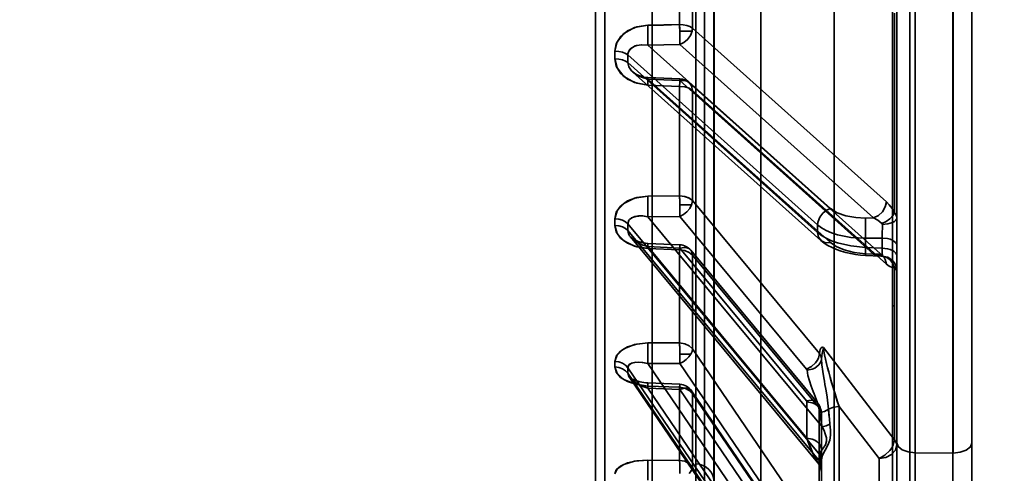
# Model space of a CAD drawing. Header units: millimetres. Extents: x 42175 to 97175, y 10092 to 468192.
# Tile 136 of 256: x 75248 to 75301, y 21489 to 21513. Entities that reach past the tile are written whole.
import ezdxf

# ---------------------------------------------------------------- set-up
doc = ezdxf.new("R2010")
doc.units = ezdxf.units.MM
doc.header["$XCLIPFRAME"] = 2
for name, color, linetype in [('AHU03-3-4284DXF_CONTINUOUS_LINE', 8, 'Continuous'), ('AHU03-3-4295DXF_CONTINUOUS_LINE', 8, 'Continuous'), ('AHU03-3-68634OBJ', 8, 'Continuous'), ('EC-MTR_250-0_7OBJ', 8, 'Continuous')]:
    doc.layers.add(name, color=color, linetype=linetype)
picture_1 = doc.add_image_def('image2.bmp', size_in_pixel=(2333, 386))

msp = doc.modelspace()

# ---------------------------------------------------------------- linework, layer by layer
at = {"layer": 'AHU03-3-4284DXF_CONTINUOUS_LINE', "color": 8, "linetype": 'Continuous', "lineweight": 35, "ltscale": 100}
msp.add_arc((75292.573, 21497.798), 2, 354.8734, 5.1266, dxfattribs=at)
at = {"layer": 'AHU03-3-4295DXF_CONTINUOUS_LINE', "color": 8, "linetype": 'Continuous', "lineweight": 35, "ltscale": 100}
for p, q in [((75287.573, 21390.846), (75287.573, 21682.846)), ((75291.458, 21390.846), (75291.458, 21682.846)), ((75294.564, 21390.846), (75294.564, 21682.846)), ((75285.073, 21515.685), (75285.073, 21466.069)), ((75284.573, 21515.185), (75284.573, 21466.569))]:
    msp.add_line(p, q, dxfattribs=at)
at = {"layer": 'AHU03-3-68634OBJ', "color": 8, "linetype": 'Continuous', "lineweight": 35, "ltscale": 100}
msp.add_line((75298.785, 21670.846), (75298.785, 21402.846), dxfattribs=at)
at = {"layer": 'EC-MTR_250-0_7OBJ', "color": 8, "linetype": 'Continuous', "lineweight": 35, "ltscale": 100}
for p, q in [((75295.485, 21603.98), (75295.485, 21477.46)), ((75281.785, 21485.996), (75281.785, 21587.696)), ((75284.111, 21489.405), (75284.111, 21584.288)), ((75278.785, 21534.694), (75278.785, 21482.876)), ((75279.272, 21534.715), (75279.272, 21482.377)), ((75285.085, 21485.524), (75285.085, 21534.859)), ((75294.785, 21501.03), (75294.785, 21527.85)), ((75295.767, 21480.983), (75295.767, 21528.003)), ((75298.785, 21486.857), (75298.785, 21526.617)), ((75297.767, 21522.445), (75297.767, 21489.975)), ((75297.785, 21522.445), (75297.785, 21489.975)), ((75283.248, 21519.22), (75283.248, 21512.756)), ((75283.935, 21519.083), (75283.935, 21512.568)), ((75294.67, 21513.37), (75294.67, 21502.751)), ((75281.555, 21512.725), (75283.248, 21512.756)), ((75283.914, 21512.403), (75283.258, 21512.403)), ((75294.236, 21503.341), (75283.935, 21512.568)), ((75281.562, 21511.674), (75283.255, 21511.705)), ((75291.264, 21502.985), (75281.562, 21511.674)), ((75293.556, 21502.475), (75283.255, 21511.705)), ((75279.81, 21511.344), (75279.81, 21510.942)), ((75290.584, 21502.111), (75280.497, 21511.145)), ((75280.497, 21510.738), (75280.497, 21511.145)), ((75290.584, 21501.703), (75280.497, 21510.738)), ((75280.766, 21510.232), (75290.758, 21501.283)), ((75281.137, 21510.028), (75281.042, 21510.066)), ((75281.239, 21509.996), (75281.136, 21510.029)), ((75281.345, 21509.971), (75281.238, 21509.997)), ((75281.455, 21509.953), (75281.344, 21509.971)), ((75281.568, 21509.944), (75281.454, 21509.953)), ((75281.555, 21509.545), (75283.248, 21509.474)), ((75281.562, 21509.857), (75283.255, 21509.785)), ((75291.264, 21501.167), (75281.562, 21509.857)), ((75283.261, 21509.873), (75281.568, 21509.944)), ((75283.248, 21509.474), (75283.248, 21503.656)), ((75293.556, 21500.556), (75283.255, 21509.785)), ((75294.062, 21500.439), (75283.761, 21509.669)), ((75294.236, 21500.027), (75283.935, 21509.26)), ((75283.935, 21509.26), (75283.935, 21503.397)), ((75281.555, 21503.639), (75283.248, 21503.656)), ((75283.248, 21503.656), (75281.555, 21503.639)), ((75290.678, 21495.267), (75283.935, 21503.397)), ((75283.888, 21503.17), (75283.26, 21503.17)), ((75290.695, 21489.871), (75280.497, 21502.163)), ((75281.562, 21502.544), (75283.255, 21502.562)), ((75290.829, 21491.373), (75281.562, 21502.544)), ((75289.998, 21494.431), (75283.255, 21502.562)), ((75293.556, 21502.475), (75293.134, 21502.47)), ((75290.693, 21489.517), (75280.497, 21501.806)), ((75290.584, 21502.111), (75290.584, 21501.703)), ((75280.639, 21501.471), (75290.603, 21489.461)), ((75281.568, 21501.123), (75281.437, 21501.133)), ((75283.261, 21501.051), (75281.568, 21501.123)), ((75294.013, 21501.407), (75293.134, 21501.395)), ((75293.134, 21501.395), (75293.134, 21500.91)), ((75294.013, 21501.407), (75294.013, 21500.869)), ((75283.248, 21500.78), (75281.555, 21500.851)), ((75281.562, 21500.951), (75283.255, 21500.879)), ((75290.013, 21490.765), (75281.562, 21500.951)), ((75283.248, 21500.78), (75283.248, 21495.832)), ((75289.99, 21492.757), (75283.255, 21500.879)), ((75290.578, 21492.641), (75283.843, 21500.762)), ((75294.013, 21500.869), (75293.134, 21500.91)), ((75293.556, 21500.556), (75293.134, 21500.575)), ((75294.785, 21500.492), (75294.785, 21501.03)), ((75290.67, 21492.374), (75283.935, 21500.497)), ((75283.935, 21500.497), (75283.935, 21495.511)), ((75293.951, 21500.449), (75293.125, 21500.488)), ((75294.079, 21500.424), (75294.062, 21500.439)), ((75294.066, 21500.427), (75294.082, 21500.42)), ((75294.089, 21500.417), (75294.079, 21500.424)), ((75294.09, 21500.417), (75294.089, 21500.417)), ((75294.785, 21486.832), (75294.785, 21500.492)), ((75294.67, 21499.834), (75294.67, 21490.671)), ((75283.248, 21495.832), (75281.555, 21495.828)), ((75283.248, 21495.832), (75281.555, 21495.828)), ((75290.67, 21485.617), (75283.935, 21495.511)), ((75294.67, 21490.671), (75290.9, 21495.588)), ((75283.843, 21495.231), (75283.261, 21495.231)), ((75290.693, 21479.539), (75280.497, 21494.513)), ((75281.562, 21494.731), (75283.255, 21494.736)), ((75290.013, 21482.32), (75281.562, 21494.731)), ((75289.99, 21484.839), (75283.255, 21494.736)), ((75290.695, 21479.243), (75280.497, 21494.22)), ((75280.568, 21494.023), (75290.77, 21479.038)), ((75280.674, 21493.94), (75280.631, 21493.968)), ((75280.726, 21493.911), (75280.673, 21493.941)), ((75280.791, 21493.879), (75280.726, 21493.911)), ((75280.865, 21493.847), (75280.791, 21493.879)), ((75280.947, 21493.818), (75280.864, 21493.848)), ((75281.038, 21493.789), (75280.947, 21493.818)), ((75281.135, 21493.764), (75281.037, 21493.789)), ((75281.237, 21493.742), (75281.134, 21493.764)), ((75281.344, 21493.725), (75281.237, 21493.743)), ((75281.455, 21493.712), (75281.344, 21493.725)), ((75281.567, 21493.705), (75281.454, 21493.712)), ((75281.567, 21493.705), (75281.455, 21493.712)), ((75283.248, 21493.471), (75281.555, 21493.54)), ((75281.555, 21493.54), (75283.248, 21493.471)), ((75281.562, 21493.424), (75283.255, 21493.354)), ((75290.829, 21479.813), (75281.562, 21493.424)), ((75283.26, 21493.635), (75281.567, 21493.705)), ((75283.248, 21493.471), (75283.248, 21489.584)), ((75289.998, 21483.447), (75283.255, 21493.354)), ((75290.631, 21483.378), (75283.888, 21493.286)), ((75290.678, 21483.223), (75283.935, 21493.132)), ((75283.935, 21493.132), (75283.935, 21489.214)), ((75290.013, 21492.699), (75290.013, 21490.765)), ((75290.67, 21492.374), (75290.67, 21485.617)), ((75290.716, 21492.413), (75290.677, 21492.493)), ((75291.722, 21492.453), (75291.721, 21484.91)), ((75291.722, 21492.453), (75293.847, 21489.68)), ((75293.847, 21489.68), (75291.723, 21492.453)), ((75290.785, 21492.071), (75290.785, 21489.569)), ((75281.555, 21489.594), (75283.248, 21489.584)), ((75283.248, 21489.584), (75281.555, 21489.594)), ((75290.693, 21489.805), (75290.693, 21489.517)), ((75290.785, 21489.569), (75290.785, 21489.28)), ((75293.847, 21489.68), (75293.847, 21485.133)), ((75297.767, 21489.975), (75295.767, 21489.994)), ((75297.767, 21489.975), (75297.767, 21480.415)), ((75294.236, 21471.948), (75283.935, 21489.214)), ((75284.111, 21489.405), (75284.111, 21484.524)), ((75290.601, 21489.464), (75290.656, 21489.391)), ((75290.654, 21489.393), (75290.701, 21489.312)), ((75290.7, 21489.314), (75290.737, 21489.228)), ((75290.737, 21489.229), (75290.764, 21489.139)), ((75290.763, 21489.14), (75290.78, 21489.047)), ((75290.779, 21489.048), (75290.785, 21488.955)), ((75290.785, 21489.28), (75290.785, 21479.251))]:
    msp.add_line(p, q, dxfattribs=at)
at = {"layer": 'EC-MTR_250-0_7OBJ', "color": 8, "linetype": 'Continuous', "lineweight": 35, "ltscale": 100, "flags": 128}
for points in [[(75281.555, 21512.725), (75280.975, 21512.641), (75280.484, 21512.428), (75280.111, 21512.116), (75279.885, 21511.742), (75279.81, 21511.344)], [(75279.81, 21511.344), (75279.926, 21511.836), (75280.28, 21512.281), (75280.844, 21512.599), (75281.555, 21512.725)], [(75283.248, 21512.756), (75282.402, 21512.738), (75281.556, 21512.719)], [(75283.935, 21512.568), (75283.795, 21512.652), (75283.627, 21512.709), (75283.445, 21512.743), (75283.248, 21512.756)], [(75283.248, 21512.756), (75283.445, 21512.743), (75283.627, 21512.709), (75283.795, 21512.652), (75283.935, 21512.568)], [(75281.562, 21511.674), (75281.566, 21511.791), (75281.568, 21511.956), (75281.568, 21512.156), (75281.565, 21512.372)], [(75283.255, 21511.705), (75283.477, 21511.806), (75283.674, 21511.967), (75283.825, 21512.173), (75283.914, 21512.403)], [(75283.258, 21512.403), (75283.258, 21512.369), (75283.259, 21512.322), (75283.26, 21512.27), (75283.26, 21512.217), (75283.261, 21512.16), (75283.261, 21512.1), (75283.261, 21512.036), (75283.261, 21511.969), (75283.26, 21511.901), (75283.259, 21511.832), (75283.257, 21511.766), (75283.255, 21511.705)], [(75283.914, 21512.403), (75283.923, 21512.445), (75283.935, 21512.568)], [(75283.935, 21512.568), (75283.933, 21512.527), (75283.914, 21512.403)], [(75281.562, 21511.674), (75281.237, 21511.691), (75280.966, 21511.648), (75280.792, 21511.58), (75280.605, 21511.436), (75280.529, 21511.311)], [(75281.562, 21511.674), (75281.215, 21511.69), (75280.889, 21511.624), (75280.665, 21511.496), (75280.529, 21511.311)], [(75280.497, 21511.145), (75280.377, 21511.224), (75280.212, 21511.288), (75280.015, 21511.329), (75279.81, 21511.344)], [(75280.529, 21511.311), (75280.511, 21511.258), (75280.5, 21511.202), (75280.497, 21511.145)], [(75279.81, 21510.942), (75279.926, 21510.452), (75280.28, 21510.007), (75280.844, 21509.685), (75281.555, 21509.545)], [(75279.81, 21510.942), (75280.015, 21510.926), (75280.212, 21510.884), (75280.377, 21510.819), (75280.497, 21510.738)], [(75281.555, 21509.545), (75280.975, 21509.641), (75280.484, 21509.859), (75280.111, 21510.172), (75279.885, 21510.546), (75279.81, 21510.942)], [(75281.562, 21509.857), (75281.226, 21509.956), (75280.933, 21510.106), (75280.699, 21510.298), (75280.549, 21510.515), (75280.497, 21510.738)], [(75280.954, 21510.109), (75280.875, 21510.155), (75280.805, 21510.204), (75280.748, 21510.252)], [(75281.042, 21510.066), (75280.954, 21510.109), (75280.874, 21510.155)], [(75281.568, 21509.944), (75281.568, 21509.933), (75281.568, 21509.915), (75281.568, 21509.899), (75281.567, 21509.879), (75281.567, 21509.856), (75281.566, 21509.83), (75281.564, 21509.77), (75281.561, 21509.7), (75281.558, 21509.625), (75281.555, 21509.545)], [(75281.562, 21509.857), (75281.564, 21509.886), (75281.565, 21509.91), (75281.567, 21509.928), (75281.567, 21509.939), (75281.568, 21509.911), (75281.567, 21509.885), (75281.566, 21509.851), (75281.565, 21509.811), (75281.564, 21509.766), (75281.562, 21509.715), (75281.56, 21509.661), (75281.555, 21509.545)], [(75281.562, 21509.857), (75281.563, 21509.876), (75281.564, 21509.893), (75281.565, 21509.908), (75281.566, 21509.92), (75281.567, 21509.93), (75281.568, 21509.94)], [(75283.248, 21509.474), (75283.256, 21509.702), (75283.261, 21509.84), (75283.26, 21509.869), (75283.255, 21509.785)], [(75283.248, 21509.474), (75283.524, 21509.446), (75283.762, 21509.371), (75283.935, 21509.26)], [(75283.935, 21509.26), (75283.762, 21509.372), (75283.524, 21509.446), (75283.248, 21509.474)], [(75283.935, 21509.26), (75283.881, 21509.507), (75283.818, 21509.609), (75283.734, 21509.692), (75283.631, 21509.753), (75283.515, 21509.789), (75283.255, 21509.785)], [(75279.81, 21502.432), (75279.926, 21502.863), (75280.28, 21503.253), (75280.844, 21503.531), (75281.555, 21503.639)], [(75281.555, 21503.639), (75280.975, 21503.567), (75280.484, 21503.382), (75280.111, 21503.109), (75279.885, 21502.781), (75279.81, 21502.431)], [(75281.555, 21503.639), (75281.564, 21503.38), (75281.568, 21503.068), (75281.567, 21502.769), (75281.562, 21502.544)], [(75281.567, 21503.152), (75281.563, 21503.418), (75281.555, 21503.639)], [(75283.248, 21503.656), (75283.51, 21503.625), (75283.746, 21503.541), (75283.935, 21503.397)], [(75283.26, 21503.17), (75283.259, 21503.208), (75283.259, 21503.254), (75283.258, 21503.302), (75283.257, 21503.353), (75283.256, 21503.409), (75283.254, 21503.468), (75283.253, 21503.53), (75283.25, 21503.593), (75283.248, 21503.656)], [(75283.248, 21503.656), (75283.25, 21503.593), (75283.253, 21503.53), (75283.254, 21503.468), (75283.256, 21503.409), (75283.257, 21503.353), (75283.258, 21503.301), (75283.259, 21503.254), (75283.259, 21503.208), (75283.26, 21503.17)], [(75283.248, 21503.656), (75283.524, 21503.622), (75283.762, 21503.532), (75283.935, 21503.397)], [(75283.888, 21503.17), (75283.908, 21503.228), (75283.935, 21503.397)], [(75294.236, 21503.341), (75294.182, 21503.067), (75294.035, 21502.808), (75293.816, 21502.601), (75293.556, 21502.475)], [(75294.215, 21503.174), (75294.223, 21503.216), (75294.236, 21503.341)], [(75294.67, 21502.751), (75294.538, 21502.977), (75294.392, 21503.177), (75294.236, 21503.341)], [(75283.255, 21502.562), (75283.257, 21502.626), (75283.259, 21502.692), (75283.26, 21502.757), (75283.26, 21502.821), (75283.261, 21502.881), (75283.261, 21502.939), (75283.261, 21502.993), (75283.261, 21503.043), (75283.261, 21503.091), (75283.26, 21503.135), (75283.26, 21503.17)], [(75283.888, 21503.17), (75283.788, 21502.98), (75283.64, 21502.806), (75283.457, 21502.663), (75283.255, 21502.562)], [(75291.264, 21502.985), (75291.054, 21502.892), (75290.853, 21502.731), (75290.695, 21502.517), (75290.605, 21502.286)], [(75291.264, 21502.985), (75291.63, 21502.749), (75292.079, 21502.589), (75292.615, 21502.493), (75293.134, 21502.47)], [(75294.67, 21502.751), (75294.581, 21502.6), (75294.425, 21502.439), (75294.22, 21502.294), (75294, 21502.183)], [(75294.785, 21502.483), (75294.772, 21502.576), (75294.734, 21502.666), (75294.67, 21502.751)], [(75279.81, 21502.431), (75280.015, 21502.411), (75280.212, 21502.356), (75280.377, 21502.27), (75280.497, 21502.163)], [(75281.562, 21502.544), (75281.265, 21502.584), (75280.92, 21502.56), (75280.699, 21502.479), (75280.545, 21502.336), (75280.497, 21502.163)], [(75281.562, 21502.544), (75281.298, 21502.582), (75281.065, 21502.581), (75280.865, 21502.547), (75280.704, 21502.482), (75280.593, 21502.398), (75280.533, 21502.316), (75280.497, 21502.163)], [(75290.605, 21502.286), (75290.596, 21502.241), (75290.584, 21502.111)], [(75293.124, 21501.772), (75293.123, 21501.988), (75293.124, 21502.189), (75293.128, 21502.353), (75293.134, 21502.47)], [(75294, 21502.183), (75293.786, 21502.351), (75293.556, 21502.476)], [(75293.556, 21502.476), (75293.786, 21502.351), (75294, 21502.183)], [(75294, 21502.183), (75294.013, 21502.168), (75294.021, 21502.151), (75294.023, 21502.134)], [(75294.023, 21502.134), (75294.307, 21502.163), (75294.443, 21502.197), (75294.564, 21502.242), (75294.662, 21502.297), (75294.732, 21502.358), (75294.772, 21502.421), (75294.785, 21502.483)], [(75280.497, 21501.806), (75280.377, 21501.914), (75280.212, 21502.002), (75280.015, 21502.058), (75279.81, 21502.079)], [(75279.81, 21502.079), (75279.926, 21501.65), (75280.28, 21501.26), (75280.844, 21500.977), (75281.555, 21500.851)], [(75281.555, 21500.851), (75280.975, 21500.938), (75280.484, 21501.13), (75280.111, 21501.405), (75279.885, 21501.732), (75279.81, 21502.078)], [(75281.562, 21500.951), (75281.298, 21501.035), (75281.065, 21501.142), (75280.865, 21501.266), (75280.704, 21501.401), (75280.593, 21501.532), (75280.533, 21501.64), (75280.497, 21501.806)], [(75293.134, 21501.395), (75292.356, 21501.442), (75291.646, 21501.584), (75291.328, 21501.687), (75291.042, 21501.81), (75290.792, 21501.952), (75290.584, 21502.111)], [(75290.584, 21501.703), (75290.792, 21501.543), (75291.042, 21501.398), (75291.328, 21501.268), (75291.646, 21501.156), (75292.356, 21500.989), (75293.134, 21500.91)], [(75290.584, 21501.703), (75290.631, 21501.461), (75290.782, 21501.264), (75291.011, 21501.162), (75291.264, 21501.167)], [(75294.022, 21501.784), (75294.021, 21501.687), (75294.013, 21501.407)], [(75281.442, 21501.133), (75281.311, 21501.153), (75281.19, 21501.181), (75281.079, 21501.214), (75280.977, 21501.253), (75280.887, 21501.294), (75280.81, 21501.336), (75280.747, 21501.378), (75280.697, 21501.416), (75280.659, 21501.451), (75280.631, 21501.482)], [(75281.319, 21501.151), (75281.202, 21501.178), (75281.092, 21501.21), (75280.991, 21501.247), (75280.901, 21501.287), (75280.822, 21501.329), (75280.756, 21501.371), (75280.703, 21501.411), (75280.661, 21501.449), (75280.631, 21501.481)], [(75281.562, 21500.951), (75281.564, 21500.992), (75281.565, 21501.028), (75281.567, 21501.06), (75281.567, 21501.086), (75281.568, 21501.106), (75281.568, 21501.118), (75281.566, 21501.089), (75281.565, 21501.063), (75281.564, 21501.031), (75281.56, 21500.949), (75281.555, 21500.851)], [(75290.758, 21501.283), (75290.935, 21501.142), (75291.133, 21501.014), (75291.353, 21500.898), (75291.587, 21500.797)], [(75293.134, 21500.575), (75292.518, 21500.644), (75292.003, 21500.774), (75291.562, 21500.961), (75291.264, 21501.167)], [(75294.785, 21501.03), (75294.772, 21501.097), (75294.731, 21501.166), (75294.66, 21501.232), (75294.56, 21501.292), (75294.437, 21501.341), (75294.299, 21501.377), (75294.013, 21501.407)], [(75283.248, 21500.78), (75283.256, 21500.964), (75283.261, 21501.047), (75283.26, 21501.018), (75283.255, 21500.879)], [(75283.248, 21500.78), (75283.518, 21500.743), (75283.757, 21500.647), (75283.935, 21500.497)], [(75283.248, 21500.779), (75283.524, 21500.742), (75283.762, 21500.644), (75283.935, 21500.497)], [(75283.935, 21500.497), (75283.92, 21500.609), (75283.881, 21500.707), (75283.818, 21500.79), (75283.734, 21500.853), (75283.631, 21500.894), (75283.515, 21500.912), (75283.255, 21500.879)], [(75291.587, 21500.797), (75291.832, 21500.711), (75292.084, 21500.64), (75292.342, 21500.582), (75292.604, 21500.537), (75292.865, 21500.506), (75293.125, 21500.488)], [(75293.125, 21500.488), (75293.123, 21500.505), (75293.123, 21500.519), (75293.123, 21500.536), (75293.123, 21500.557), (75293.124, 21500.582), (75293.124, 21500.609), (75293.126, 21500.673), (75293.128, 21500.747), (75293.131, 21500.827), (75293.134, 21500.91)], [(75293.134, 21500.575), (75293.131, 21500.539), (75293.13, 21500.524), (75293.129, 21500.512), (75293.127, 21500.502), (75293.125, 21500.49)], [(75294.236, 21500.027), (75294.182, 21500.275), (75294.119, 21500.378), (75294.035, 21500.461), (75293.933, 21500.523), (75293.816, 21500.56), (75293.556, 21500.556)], [(75294.013, 21500.869), (75294.299, 21500.839), (75294.437, 21500.803), (75294.56, 21500.754), (75294.66, 21500.695), (75294.731, 21500.628), (75294.772, 21500.56), (75294.785, 21500.492)], [(75294.023, 21500.453), (75294.024, 21500.472), (75294.024, 21500.501), (75294.022, 21500.59), (75294.018, 21500.714), (75294.013, 21500.869)], [(75293.951, 21500.449), (75293.758, 21500.481), (75293.556, 21500.556)], [(75293.556, 21500.556), (75293.758, 21500.481), (75293.951, 21500.449)], [(75293.951, 21500.449), (75294.001, 21500.444), (75294.04, 21500.436), (75294.066, 21500.427), (75294.082, 21500.42)], [(75294.023, 21500.453), (75294.013, 21500.45), (75294, 21500.449)], [(75294, 21500.449), (75294.22, 21500.394), (75294.425, 21500.26), (75294.581, 21500.062), (75294.67, 21499.834)], [(75294.785, 21499.662), (75294.732, 21499.946), (75294.662, 21500.084), (75294.564, 21500.209), (75294.443, 21500.311), (75294.307, 21500.387), (75294.023, 21500.453)], [(75294.236, 21500.027), (75294.392, 21499.911), (75294.537, 21499.847), (75294.67, 21499.834)], [(75294.67, 21499.834), (75294.734, 21499.777), (75294.772, 21499.719), (75294.785, 21499.662)], [(75279.81, 21494.841), (75279.926, 21495.197), (75280.28, 21495.517), (75280.844, 21495.743), (75281.555, 21495.828)], [(75281.555, 21495.828), (75280.975, 21495.772), (75280.484, 21495.622), (75280.111, 21495.398), (75279.885, 21495.129), (75279.81, 21494.842)], [(75281.568, 21495.227), (75281.564, 21495.568), (75281.555, 21495.828)], [(75281.555, 21495.828), (75281.564, 21495.6), (75281.568, 21495.3), (75281.567, 21494.989), (75281.562, 21494.731)], [(75283.248, 21495.832), (75283.523, 21495.789), (75283.762, 21495.678), (75283.935, 21495.511)], [(75283.261, 21495.231), (75283.261, 21495.266), (75283.261, 21495.311), (75283.26, 21495.358), (75283.26, 21495.407), (75283.259, 21495.46), (75283.258, 21495.517), (75283.257, 21495.577), (75283.255, 21495.639), (75283.253, 21495.703), (75283.251, 21495.768), (75283.248, 21495.832)], [(75283.843, 21495.231), (75283.91, 21495.376), (75283.935, 21495.511)], [(75290.9, 21495.588), (75290.847, 21495.61), (75290.799, 21495.596), (75290.758, 21495.554), (75290.722, 21495.484), (75290.697, 21495.393), (75290.678, 21495.267)], [(75290.789, 21494.982), (75290.802, 21495.143), (75290.824, 21495.291), (75290.858, 21495.428), (75290.882, 21495.505), (75290.9, 21495.588)], [(75290.9, 21495.588), (75290.882, 21495.505), (75290.858, 21495.428), (75290.824, 21495.291), (75290.802, 21495.144), (75290.789, 21494.982)], [(75290.9, 21495.588), (75290.92, 21495.398), (75290.958, 21495.188), (75291.004, 21494.97), (75291.061, 21494.723), (75291.115, 21494.508), (75291.176, 21494.274), (75291.252, 21493.993), (75291.327, 21493.732), (75291.408, 21493.453), (75291.516, 21493.096), (75291.646, 21492.684), (75291.722, 21492.453)], [(75291.722, 21492.453), (75291.644, 21492.691), (75291.51, 21493.116), (75291.404, 21493.468), (75291.323, 21493.746), (75291.247, 21494.012), (75291.172, 21494.29), (75291.112, 21494.52), (75291.058, 21494.738), (75291.002, 21494.978), (75290.957, 21495.195), (75290.919, 21495.406), (75290.9, 21495.588)], [(75280.497, 21494.513), (75280.377, 21494.644), (75280.212, 21494.749), (75280.015, 21494.817), (75279.81, 21494.841)], [(75281.562, 21494.731), (75281.298, 21494.787), (75281.065, 21494.808), (75280.865, 21494.797), (75280.704, 21494.758), (75280.593, 21494.699), (75280.533, 21494.636), (75280.497, 21494.513)], [(75281.562, 21494.731), (75281.265, 21494.792), (75280.92, 21494.804), (75280.699, 21494.756), (75280.545, 21494.652), (75280.497, 21494.513)], [(75281.562, 21494.731), (75281.567, 21494.956), (75281.568, 21495.227)], [(75283.843, 21495.231), (75283.735, 21495.085), (75283.595, 21494.948), (75283.432, 21494.829), (75283.255, 21494.736)], [(75283.261, 21495.231), (75283.261, 21495.193), (75283.261, 21495.146), (75283.261, 21495.097), (75283.261, 21495.044), (75283.26, 21494.987), (75283.259, 21494.927), (75283.258, 21494.864), (75283.257, 21494.8), (75283.255, 21494.736)], [(75289.998, 21494.431), (75290.258, 21494.57), (75290.477, 21494.777), (75290.561, 21494.896), (75290.624, 21495.021), (75290.678, 21495.267)], [(75290.789, 21494.982), (75290.768, 21494.877), (75290.721, 21494.77), (75290.647, 21494.667), (75290.548, 21494.573), (75290.429, 21494.495), (75290.296, 21494.436), (75290.02, 21494.379)], [(75290.678, 21495.267), (75290.754, 21495.129), (75290.789, 21494.982)], [(75291.162, 21492.3), (75291.084, 21492.952), (75291.031, 21493.286), (75291.003, 21493.455), (75290.974, 21493.625), (75290.945, 21493.797), (75290.916, 21493.971), (75290.861, 21494.318), (75290.816, 21494.658), (75290.789, 21494.982)], [(75281.555, 21493.54), (75280.975, 21493.615), (75280.484, 21493.774), (75280.111, 21494), (75279.885, 21494.268), (75279.81, 21494.553)], [(75279.81, 21494.553), (75280.015, 21494.527), (75280.212, 21494.459), (75280.377, 21494.352), (75280.497, 21494.22)], [(75279.81, 21494.552), (75279.926, 21494.201), (75280.28, 21493.881), (75280.844, 21493.647), (75281.555, 21493.54)], [(75290.02, 21494.379), (75290.017, 21494.397), (75290.009, 21494.414), (75289.998, 21494.431)], [(75290.022, 21494.379), (75290.071, 21494.095), (75290.151, 21493.813), (75290.25, 21493.534), (75290.303, 21493.395), (75290.355, 21493.256), (75290.407, 21493.117), (75290.458, 21492.978), (75290.553, 21492.698), (75290.693, 21492.135)], [(75290.693, 21492.135), (75290.553, 21492.699), (75290.458, 21492.978), (75290.407, 21493.117), (75290.355, 21493.256), (75290.303, 21493.395), (75290.25, 21493.534), (75290.151, 21493.813), (75290.071, 21494.095), (75290.022, 21494.379)], [(75281.562, 21493.424), (75281.298, 21493.518), (75281.065, 21493.626), (75280.865, 21493.746), (75280.704, 21493.871), (75280.593, 21493.988), (75280.533, 21494.081), (75280.497, 21494.22)], [(75280.631, 21493.968), (75280.6, 21493.992), (75280.579, 21494.01), (75280.569, 21494.022)], [(75281.555, 21493.54), (75281.557, 21493.575), (75281.559, 21493.607), (75281.561, 21493.636), (75281.563, 21493.66), (75281.564, 21493.679), (75281.565, 21493.693), (75281.567, 21493.704)], [(75281.567, 21493.705), (75281.568, 21493.693), (75281.568, 21493.673), (75281.568, 21493.66), (75281.568, 21493.644), (75281.568, 21493.626), (75281.567, 21493.584), (75281.566, 21493.536), (75281.564, 21493.482), (75281.562, 21493.424)], [(75283.248, 21493.471), (75283.256, 21493.606)], [(75283.248, 21493.471), (75283.524, 21493.426), (75283.762, 21493.308), (75283.935, 21493.132)], [(75283.256, 21493.606), (75283.261, 21493.631), (75283.26, 21493.543), (75283.255, 21493.354)], [(75283.935, 21493.132), (75283.92, 21493.221), (75283.881, 21493.297), (75283.818, 21493.356), (75283.734, 21493.396), (75283.631, 21493.417), (75283.515, 21493.417), (75283.255, 21493.354)], [(75289.99, 21492.757), (75290.241, 21492.791), (75290.361, 21492.774), (75290.469, 21492.731), (75290.556, 21492.664), (75290.62, 21492.578), (75290.67, 21492.374)], [(75289.99, 21492.757), (75290.007, 21492.729)], [(75290.007, 21492.729), (75290.013, 21492.699)], [(75290.785, 21492.071), (75290.772, 21492.184), (75290.731, 21492.298), (75290.66, 21492.408), (75290.56, 21492.507), (75290.437, 21492.589), (75290.299, 21492.649), (75290.013, 21492.699)], [(75290.785, 21492.072), (75290.78, 21492.158), (75290.767, 21492.244), (75290.746, 21492.33), (75290.716, 21492.413), (75290.677, 21492.493), (75290.631, 21492.569), (75290.578, 21492.64)], [(75290.785, 21492.071), (75290.755, 21492.228), (75290.67, 21492.374)], [(75291.162, 21492.301), (75290.942, 21492.189), (75290.692, 21492.135)], [(75291.162, 21492.301), (75291.422, 21492.406), (75291.722, 21492.453)], [(75290.829, 21491.373), (75290.794, 21491.554), (75290.692, 21492.135)], [(75290.695, 21489.871), (75290.762, 21490.057), (75290.873, 21490.227), (75290.999, 21490.414), (75291.061, 21490.609), (75291.051, 21490.787), (75290.994, 21490.989), (75290.925, 21491.166), (75290.829, 21491.373)], [(75291.239, 21491.508), (75291.264, 21491.2), (75291.265, 21490.933), (75291.228, 21490.659), (75291.131, 21490.39), (75290.984, 21490.121), (75290.849, 21489.854), (75290.786, 21489.607)], [(75290.829, 21491.373), (75291.045, 21491.42), (75291.239, 21491.508)], [(75290.829, 21491.373), (75291.043, 21491.42), (75291.239, 21491.508)], [(75290.785, 21490.138), (75290.772, 21490.248), (75290.733, 21490.36), (75290.662, 21490.471), (75290.563, 21490.571), (75290.44, 21490.654), (75290.301, 21490.714), (75290.013, 21490.765)], [(75290.013, 21490.765), (75290.091, 21490.558), (75290.164, 21490.369), (75290.233, 21490.199), (75290.296, 21490.049), (75290.354, 21489.918), (75290.408, 21489.802), (75290.469, 21489.679), (75290.518, 21489.589), (75290.556, 21489.527), (75290.584, 21489.486)], [(75290.013, 21490.765), (75290.089, 21490.562), (75290.16, 21490.383), (75290.224, 21490.224), (75290.282, 21490.085), (75290.335, 21489.962), (75290.384, 21489.855), (75290.428, 21489.762), (75290.468, 21489.682), (75290.505, 21489.613), (75290.538, 21489.555), (75290.569, 21489.507), (75290.597, 21489.469)], [(75290.013, 21490.765), (75290.301, 21490.714), (75290.439, 21490.654), (75290.562, 21490.572), (75290.662, 21490.472), (75290.732, 21490.361), (75290.772, 21490.248), (75290.785, 21490.138)], [(75293.847, 21489.68), (75294.158, 21489.857), (75294.419, 21490.104), (75294.521, 21490.244), (75294.598, 21490.388), (75294.67, 21490.671)], [(75294.67, 21490.671), (75294.598, 21490.388), (75294.521, 21490.244), (75294.419, 21490.104), (75294.158, 21489.857), (75293.847, 21489.68)], [(75294.67, 21490.671), (75294.733, 21490.58), (75294.772, 21490.485), (75294.785, 21490.386)], [(75294.785, 21490.386), (75294.772, 21490.484), (75294.733, 21490.58), (75294.67, 21490.671)], [(75294.785, 21490.386), (75294.715, 21490.126), (75294.514, 21489.902), (75294.21, 21489.746), (75293.847, 21489.68)], [(75295.767, 21489.994), (75295.395, 21490.036), (75295.082, 21490.147), (75294.864, 21490.318), (75294.785, 21490.524)], [(75297.785, 21489.975), (75298.163, 21490.014), (75298.481, 21490.125), (75298.704, 21490.297), (75298.785, 21490.506)], [(75279.81, 21488.866), (75279.926, 21489.13), (75280.28, 21489.368), (75280.844, 21489.535), (75281.555, 21489.594)], [(75281.555, 21489.594), (75280.975, 21489.556), (75280.484, 21489.446), (75280.111, 21489.28), (75279.885, 21489.08), (75279.81, 21488.866)], [(75281.568, 21488.902), (75281.568, 21489.115), (75281.566, 21489.313), (75281.561, 21489.476), (75281.555, 21489.594)], [(75283.248, 21489.584), (75283.524, 21489.535), (75283.762, 21489.406), (75283.935, 21489.214)], [(75283.248, 21489.584), (75283.251, 21489.523), (75283.254, 21489.458), (75283.256, 21489.39), (75283.258, 21489.323), (75283.259, 21489.257), (75283.26, 21489.194), (75283.261, 21489.134), (75283.261, 21489.078), (75283.261, 21489.025), (75283.261, 21488.974), (75283.261, 21488.927), (75283.261, 21488.892)], [(75290.693, 21489.805), (75290.693, 21489.828), (75290.694, 21489.85), (75290.695, 21489.871)], [(75290.786, 21489.607), (75290.763, 21489.741), (75290.695, 21489.871)], [(75290.785, 21489.569), (75290.785, 21489.582), (75290.785, 21489.595), (75290.786, 21489.607)], [(75283.761, 21488.892), (75283.834, 21488.979), (75283.888, 21489.063), (75283.922, 21489.143), (75283.935, 21489.214)], [(75290.584, 21489.486), (75290.605, 21489.46)], [(75290.597, 21489.469), (75290.621, 21489.442), (75290.642, 21489.424), (75290.66, 21489.417), (75290.675, 21489.422), (75290.685, 21489.44), (75290.691, 21489.473), (75290.693, 21489.517)], [(75290.605, 21489.46), (75290.634, 21489.431)], [(75290.634, 21489.431), (75290.665, 21489.421), (75290.684, 21489.443)], [(75290.684, 21489.443), (75290.693, 21489.517)], [(75290.785, 21489.28), (75290.779, 21489.34), (75290.762, 21489.401), (75290.733, 21489.46), (75290.693, 21489.517)]]:
    msp.add_lwpolyline(points, dxfattribs=at)
at = {"layer": 'EC-MTR_250-0_7OBJ', "color": 8, "linetype": 'Continuous', "lineweight": 35, "ltscale": 100}
for centre, radius, start, end in [((75261.961, 21512.01), 19.607, 1.0576, 2.091), ((75263.936, 21512.05), 19.324, 1.0472, 2.0934), ((75264.21, 21512.058), 19.051, 1.0397, 2.101), ((75201.402, 21511.143), 78.408, 359.85331, 0.14669), ((75199.772, 21510.941), 80.725, 359.85543, 0.14457), ((75283.227, 21509.073), 0.8, 48.1389, 87.5833), ((75219.536, 21502.255), 60.275, 359.83275, 0.16725), ((75219.745, 21502.255), 60.066, 359.83217, 0.16783), ((75218.442, 21501.984), 62.056, 359.83517, 0.16483), ((75218.657, 21501.984), 61.841, 359.83459, 0.16541), ((75278.003, 21502.008), 16.021, 359.2001, 0.4509), ((75278.952, 21502.005), 15.072, 359.1607, 0.4903), ((75308.425, 21501.973), 15.301, 180.7542, 182.1659), ((75279.201, 21501.971), 14.823, 357.817, 359.2754), ((75283.227, 21500.251), 0.8, 39.6673, 87.5651), ((75293.984, 21501.123), 0.675, 267.2327, 271.3641), ((75293.984, 21501.107), 0.659, 267.1821, 271.4144), ((75239.18, 21494.697), 40.63, 359.7964, 0.2036), ((75239.389, 21494.697), 40.421, 359.7953, 0.2047), ((75238.667, 21494.367), 41.831, 359.7993, 0.2007), ((75238.882, 21494.367), 41.615, 359.7983, 0.2017), ((75283.227, 21492.836), 0.8, 34.2372, 87.6409), ((75332.485, 21495.87), 41.476, 184.9365, 186.0362), ((75329.711, 21495.603), 38.69, 184.8969, 186.0758), ((75284.085, 21488.405), 1, 0, 88.5), ((75264.809, 21488.988), 16.759, 358.4618, 359.706)]:
    msp.add_arc(centre, radius, start, end, dxfattribs=at)

# ---------------------------------------------------------------- pictures from other files: only their frames are drawn
at = {"color": 8, "lineweight": 13}
image = msp.add_image(picture_1, insert=(74040.731, 21044.057), size_in_units=(5943.445, 983.703), dxfattribs=at)
image.set_boundary_path([(-0.5, -0.5), (2332.5, 385.5)])

doc.saveas('drawing.dxf')
